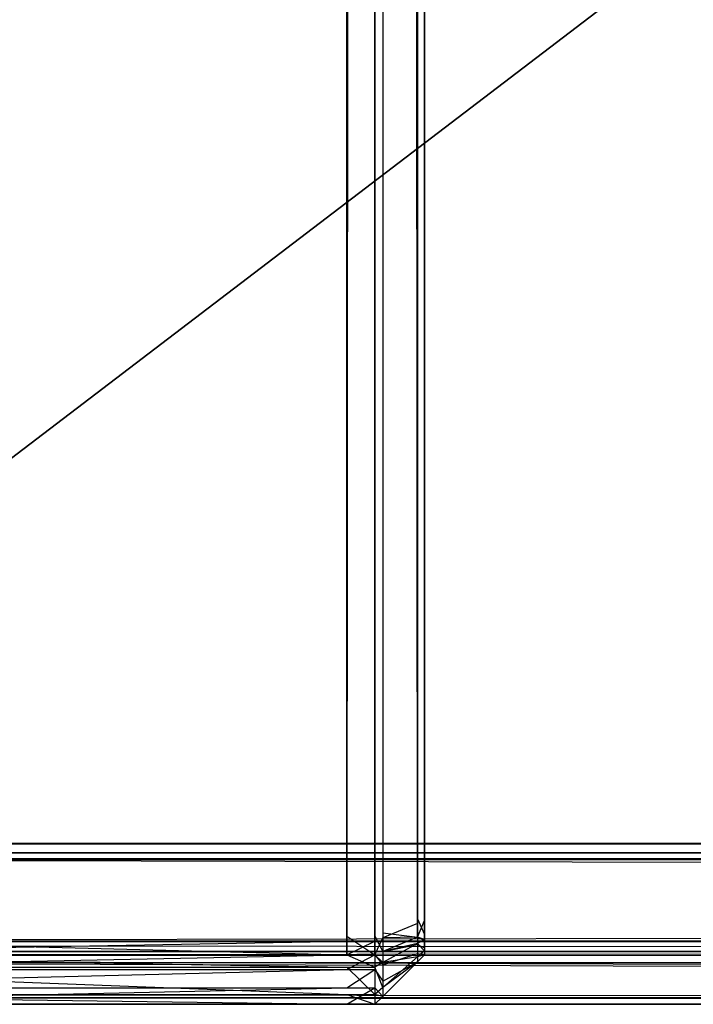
# Model space of a CAD drawing. Extents: x 0 to 0.8, y -0.501 to 0.
# Tile 4 of 111: x 0.00681 to 0.01362, y -0.50126 to -0.49131. Entities that reach past the tile are written whole.
import ezdxf

# ---------------------------------------------------------------- set-up
doc = ezdxf.new("R2010")
doc.units = 0
for name, color, linetype in [('L35_KORPUS1_4___REPLACEMTFOREMP', 7, 'CONTINUOUS'), ('L39_KORPUS1_0___REPLACEMTFOREMP', 7, 'CONTINUOUS'), ('L3_ABDECKPL_0___REPLACEMTFOREMP', 7, 'CONTINUOUS')]:
    doc.layers.add(name, color=color, linetype=linetype)

msp = doc.modelspace()

# ---------------------------------------------------------------- linework, layer by layer
at = {"layer": 'L35_KORPUS1_4___REPLACEMTFOREMP', "color": 8}
for points, invisible_edges in [([(0.010115, -0.026105, 0.006887), (0.002746, -0.500622, 0.006887), (0.002746, -0.022502, 0.006887), (0.010115, -0.026105, 0.006887)], 13), ([(0.002746, -0.500574, 0.59039), (0.010115, -0.026159, 0.59039), (0.002746, -0.022557, 0.59039), (0.002746, -0.500574, 0.59039)], 13), ([(0.002746, -0.500622, 0.006887), (0.010115, -0.026105, 0.006887), (0.010115, -0.500622, 0.006887), (0.002746, -0.500622, 0.006887)], 14), ([(0.010115, -0.026159, 0.59039), (0.002746, -0.500574, 0.59039), (0.010115, -0.500574, 0.59039), (0.010115, -0.026159, 0.59039)], 14), ([(0.010399, -0.026105, 0.006887), (0.010115, -0.500622, 0.006887), (0.010115, -0.026105, 0.006887), (0.010399, -0.026105, 0.006887)], 13), ([(0.010115, -0.500622, 0.006887), (0.010399, -0.026105, 0.006887), (0.010399, -0.500622, 0.006887), (0.010115, -0.500622, 0.006887)], 14), ([(0.010115, -0.500574, 0.59039), (0.010399, -0.026159, 0.59039), (0.010115, -0.026159, 0.59039), (0.010115, -0.500574, 0.59039)], 13), ([(0.010399, -0.026159, 0.59039), (0.010115, -0.500574, 0.59039), (0.010399, -0.500574, 0.59039), (0.010399, -0.026159, 0.59039)], 14), ([(0.010479, -0.026138, 0.006967), (0.010399, -0.500622, 0.006887), (0.010399, -0.026105, 0.006887), (0.010479, -0.026138, 0.006967)], 13), ([(0.010399, -0.500622, 0.006887), (0.010479, -0.026138, 0.006967), (0.010479, -0.500589, 0.006967), (0.010399, -0.500622, 0.006887)], 14), ([(0.010479, -0.500541, 0.59031), (0.010399, -0.026159, 0.59039), (0.010399, -0.500574, 0.59039), (0.010479, -0.500541, 0.59031)], 13), ([(0.010399, -0.026159, 0.59039), (0.010479, -0.500541, 0.59031), (0.010479, -0.026192, 0.59031), (0.010399, -0.026159, 0.59039)], 14), ([(0.010479, -0.026138, 0.006967), (0.010828, -0.500444, 0.007316), (0.010479, -0.500589, 0.006967), (0.010479, -0.026138, 0.006967)], 13), ([(0.010828, -0.500444, 0.007316), (0.010479, -0.026138, 0.006967), (0.010828, -0.026282, 0.007316), (0.010828, -0.500444, 0.007316)], 14), ([(0.010828, -0.500397, 0.589961), (0.010479, -0.026192, 0.59031), (0.010479, -0.500541, 0.59031), (0.010828, -0.500397, 0.589961)], 13), ([(0.010479, -0.026192, 0.59031), (0.010828, -0.500397, 0.589961), (0.010828, -0.026337, 0.589961), (0.010479, -0.026192, 0.59031)], 14), ([(0.010899, -0.026312, 0.007387), (0.010828, -0.500444, 0.007316), (0.010828, -0.026282, 0.007316), (0.010899, -0.026312, 0.007387)], 13), ([(0.010828, -0.500444, 0.007316), (0.010899, -0.026312, 0.007387), (0.010899, -0.500415, 0.007387), (0.010828, -0.500444, 0.007316)], 14), ([(0.010899, -0.500367, 0.58989), (0.010828, -0.026337, 0.589961), (0.010828, -0.500397, 0.589961), (0.010899, -0.500367, 0.58989)], 13), ([(0.010828, -0.026337, 0.589961), (0.010899, -0.500367, 0.58989), (0.010899, -0.026366, 0.58989), (0.010828, -0.026337, 0.589961)], 14), ([(0.010899, -0.500415, 0.007387), (0.010899, -0.026312, 0.007606), (0.010899, -0.500415, 0.007606), (0.010899, -0.500415, 0.007387)], 13), ([(0.010899, -0.026312, 0.007606), (0.010899, -0.500415, 0.007387), (0.010899, -0.026312, 0.007387), (0.010899, -0.026312, 0.007606)], 14), ([(0.010899, -0.500367, 0.589671), (0.010899, -0.500415, 0.007606), (0.010899, -0.026312, 0.007606), (0.010899, -0.500367, 0.589671)], 13), ([(0.010899, -0.500367, 0.589671), (0.010899, -0.026312, 0.007606), (0.010899, -0.026366, 0.589671), (0.010899, -0.500367, 0.589671)], 10), ([(0.010899, -0.500367, 0.589671), (0.010899, -0.026366, 0.58989), (0.010899, -0.500367, 0.58989), (0.010899, -0.500367, 0.589671)], 13), ([(0.010899, -0.026366, 0.58989), (0.010899, -0.500367, 0.589671), (0.010899, -0.026366, 0.589671), (0.010899, -0.026366, 0.58989)], 14), ([(0.010479, -0.500541, 0.59031), (0.010828, -0.500584, 0.589961), (0.010828, -0.500397, 0.589961), (0.010479, -0.500541, 0.59031)], 14), ([(0.010828, -0.500584, 0.007316), (0.010479, -0.500589, 0.006967), (0.010828, -0.500444, 0.007316), (0.010828, -0.500584, 0.007316)], 14), ([(0.010828, -0.500397, 0.589961), (0.010899, -0.500555, 0.58989), (0.010899, -0.500367, 0.58989), (0.010828, -0.500397, 0.589961)], 14), ([(0.010899, -0.500555, 0.58989), (0.010828, -0.500397, 0.589961), (0.010828, -0.500584, 0.589961), (0.010899, -0.500555, 0.58989)], 13), ([(0.010899, -0.500415, 0.007387), (0.010828, -0.500584, 0.007316), (0.010828, -0.500444, 0.007316), (0.010899, -0.500415, 0.007387)], 13), ([(0.010828, -0.500584, 0.007316), (0.010899, -0.500415, 0.007387), (0.010899, -0.500555, 0.007387), (0.010828, -0.500584, 0.007316)], 14), ([(0.010899, -0.500464, 0.589671), (0.010899, -0.500367, 0.58989), (0.010899, -0.500555, 0.58989), (0.010899, -0.500464, 0.589671)], 13), ([(0.010899, -0.500367, 0.58989), (0.010899, -0.500464, 0.589671), (0.010899, -0.500367, 0.589671), (0.010899, -0.500367, 0.58989)], 14), ([(0.010899, -0.500464, 0.589671), (0.010899, -0.500464, 0.007606), (0.010899, -0.500367, 0.589671), (0.010899, -0.500464, 0.589671)], 13), ([(0.010899, -0.500367, 0.589671), (0.010899, -0.500464, 0.007606), (0.010899, -0.500415, 0.007606), (0.010899, -0.500367, 0.589671)], 10), ([(0.010899, -0.500415, 0.007387), (0.010899, -0.500464, 0.007606), (0.010899, -0.500555, 0.007387), (0.010899, -0.500415, 0.007387)], 13), ([(0.010899, -0.500464, 0.007606), (0.010899, -0.500415, 0.007387), (0.010899, -0.500415, 0.007606), (0.010899, -0.500464, 0.007606)], 14), ([(0.010399, -0.500574, 0.59039), (0.010479, -0.500729, 0.59031), (0.010479, -0.500541, 0.59031), (0.010399, -0.500574, 0.59039)], 14), ([(0.010828, -0.500584, 0.589961), (0.010479, -0.500541, 0.59031), (0.010479, -0.500729, 0.59031), (0.010828, -0.500584, 0.589961)], 13), ([(0.010899, -0.500484, 0.007626), (0.010899, -0.500555, 0.007387), (0.010899, -0.500464, 0.007606), (0.010899, -0.500484, 0.007626)], 14), ([(0.010899, -0.500555, 0.58989), (0.010899, -0.500487, 0.589648), (0.010899, -0.500464, 0.589671), (0.010899, -0.500555, 0.58989)], 14), ([(0.010899, -0.500487, 0.589648), (0.010899, -0.500484, 0.007626), (0.010899, -0.500464, 0.589671), (0.010899, -0.500487, 0.589648)], 13), ([(0.010899, -0.500464, 0.589671), (0.010899, -0.500484, 0.007626), (0.010899, -0.500464, 0.007606), (0.010899, -0.500464, 0.589671)], 10), ([(0.010899, -0.500555, 0.007387), (0.010899, -0.500484, 0.007626), (0.010899, -0.500606, 0.007438), (0.010899, -0.500555, 0.007387)], 13), ([(0.010899, -0.500527, 0.007669), (0.010899, -0.500606, 0.007438), (0.010899, -0.500484, 0.007626), (0.010899, -0.500527, 0.007669)], 14), ([(0.010899, -0.500516, 0.589619), (0.010899, -0.500527, 0.007669), (0.010899, -0.500484, 0.007626), (0.010899, -0.500516, 0.589619)], 13), ([(0.010899, -0.500516, 0.589619), (0.010899, -0.500484, 0.007626), (0.010899, -0.500487, 0.589648), (0.010899, -0.500516, 0.589619)], 10), ([(0.010899, -0.500616, 0.589829), (0.010899, -0.500516, 0.589619), (0.010899, -0.500487, 0.589648), (0.010899, -0.500616, 0.589829)], 14), ([(0.010899, -0.500487, 0.589648), (0.010899, -0.500555, 0.58989), (0.010899, -0.500616, 0.589829), (0.010899, -0.500487, 0.589648)], 13), ([(0.010899, -0.500692, 0.589753), (0.010899, -0.500543, 0.589592), (0.010899, -0.500516, 0.589619), (0.010899, -0.500692, 0.589753)], 14), ([(0.010899, -0.500516, 0.589619), (0.010899, -0.500616, 0.589829), (0.010899, -0.500692, 0.589753), (0.010899, -0.500516, 0.589619)], 13), ([(0.010899, -0.500543, 0.589448), (0.010899, -0.500516, 0.589619), (0.010899, -0.500543, 0.589592), (0.010899, -0.500543, 0.589448)], 13), ([(0.010899, -0.500516, 0.589619), (0.010899, -0.500543, 0.589448), (0.010899, -0.500543, 0.007813), (0.010899, -0.500516, 0.589619)], 10), ([(0.010899, -0.500516, 0.589619), (0.010899, -0.500543, 0.007813), (0.010899, -0.500543, 0.007685), (0.010899, -0.500516, 0.589619)], 13), ([(0.010899, -0.500516, 0.589619), (0.010899, -0.500543, 0.007685), (0.010899, -0.500527, 0.007669), (0.010899, -0.500516, 0.589619)], 10), ([(0.010899, -0.500606, 0.007438), (0.010899, -0.500527, 0.007669), (0.010899, -0.50072, 0.007553), (0.010899, -0.500606, 0.007438)], 13), ([(0.010899, -0.500543, 0.007685), (0.010899, -0.50072, 0.007553), (0.010899, -0.500527, 0.007669), (0.010899, -0.500543, 0.007685)], 14), ([(0.010899, -0.500543, 0.589592), (0.010899, -0.500692, 0.589753), (0.010899, -0.500762, 0.589683), (0.010899, -0.500543, 0.589592)], 13), ([(0.010899, -0.500762, 0.007595), (0.010899, -0.500543, 0.007813), (0.010899, -0.500762, 0.007813), (0.010899, -0.500762, 0.007595)], 13), ([(0.010899, -0.500543, 0.007813), (0.010899, -0.500762, 0.007595), (0.010899, -0.500543, 0.007685), (0.010899, -0.500543, 0.007813)], 14), ([(0.010899, -0.500762, 0.589448), (0.010899, -0.500543, 0.589592), (0.010899, -0.500762, 0.589683), (0.010899, -0.500762, 0.589448)], 13), ([(0.010899, -0.500543, 0.589592), (0.010899, -0.500762, 0.589448), (0.010899, -0.500543, 0.589448), (0.010899, -0.500543, 0.589592)], 14), ([(0.010899, -0.50072, 0.007553), (0.010899, -0.500543, 0.007685), (0.010899, -0.500762, 0.007595), (0.010899, -0.50072, 0.007553)], 13), ([(0.010899, -0.500762, 0.007813), (0.010899, -0.500543, 0.589448), (0.010899, -0.500762, 0.589448), (0.010899, -0.500762, 0.007813)], 13), ([(0.010899, -0.500543, 0.589448), (0.010899, -0.500762, 0.007813), (0.010899, -0.500543, 0.007813), (0.010899, -0.500543, 0.589448)], 14), ([(0.010115, -0.500762, 0.59039), (0.002746, -0.500574, 0.59039), (0.002746, -0.500762, 0.59039), (0.010115, -0.500762, 0.59039)], 13), ([(0.002746, -0.500574, 0.59039), (0.010115, -0.500762, 0.59039), (0.010115, -0.500574, 0.59039), (0.002746, -0.500574, 0.59039)], 14), ([(0.010115, -0.500622, 0.006887), (0.002746, -0.500762, 0.006887), (0.002746, -0.500622, 0.006887), (0.010115, -0.500622, 0.006887)], 13), ([(0.002746, -0.500762, 0.006887), (0.010115, -0.500622, 0.006887), (0.010115, -0.500762, 0.006887), (0.002746, -0.500762, 0.006887)], 14), ([(0.010399, -0.500762, 0.59039), (0.010115, -0.500574, 0.59039), (0.010115, -0.500762, 0.59039), (0.010399, -0.500762, 0.59039)], 13), ([(0.010115, -0.500574, 0.59039), (0.010399, -0.500762, 0.59039), (0.010399, -0.500574, 0.59039), (0.010115, -0.500574, 0.59039)], 14), ([(0.010399, -0.500622, 0.006887), (0.010115, -0.500762, 0.006887), (0.010115, -0.500622, 0.006887), (0.010399, -0.500622, 0.006887)], 13), ([(0.010115, -0.500762, 0.006887), (0.010399, -0.500622, 0.006887), (0.010399, -0.500762, 0.006887), (0.010115, -0.500762, 0.006887)], 14), ([(0.010479, -0.500729, 0.59031), (0.010399, -0.500574, 0.59039), (0.010399, -0.500762, 0.59039), (0.010479, -0.500729, 0.59031)], 13), ([(0.010479, -0.500589, 0.006967), (0.010399, -0.500762, 0.006887), (0.010399, -0.500622, 0.006887), (0.010479, -0.500589, 0.006967)], 13), ([(0.010399, -0.500762, 0.006887), (0.010479, -0.500589, 0.006967), (0.010479, -0.500729, 0.006967), (0.010399, -0.500762, 0.006887)], 14), ([(0.010828, -0.500646, 0.007377), (0.010479, -0.500729, 0.006967), (0.010828, -0.500584, 0.007316), (0.010828, -0.500646, 0.007377)], 14), ([(0.010479, -0.500729, 0.59031), (0.010828, -0.500658, 0.589888), (0.010828, -0.500584, 0.589961), (0.010479, -0.500729, 0.59031)], 14), ([(0.010479, -0.500589, 0.006967), (0.010828, -0.500584, 0.007316), (0.010479, -0.500729, 0.006967), (0.010479, -0.500589, 0.006967)], 13), ([(0.010479, -0.500729, 0.006967), (0.010828, -0.500646, 0.007377), (0.010479, -0.50084, 0.007079), (0.010479, -0.500729, 0.006967)], 13), ([(0.010828, -0.500783, 0.007515), (0.010479, -0.50084, 0.007079), (0.010828, -0.500646, 0.007377), (0.010828, -0.500783, 0.007515)], 14), ([(0.010899, -0.500606, 0.007438), (0.010828, -0.500584, 0.007316), (0.010899, -0.500555, 0.007387), (0.010899, -0.500606, 0.007438)], 14), ([(0.010828, -0.500584, 0.589961), (0.010899, -0.500616, 0.589829), (0.010899, -0.500555, 0.58989), (0.010828, -0.500584, 0.589961)], 14), ([(0.010828, -0.500584, 0.007316), (0.010899, -0.500606, 0.007438), (0.010828, -0.500646, 0.007377), (0.010828, -0.500584, 0.007316)], 13), ([(0.010899, -0.500616, 0.589829), (0.010828, -0.500584, 0.589961), (0.010828, -0.500658, 0.589888), (0.010899, -0.500616, 0.589829)], 13), ([(0.010899, -0.50072, 0.007553), (0.010828, -0.500646, 0.007377), (0.010899, -0.500606, 0.007438), (0.010899, -0.50072, 0.007553)], 14), ([(0.010828, -0.500658, 0.589888), (0.010899, -0.500692, 0.589753), (0.010899, -0.500616, 0.589829), (0.010828, -0.500658, 0.589888)], 14), ([(0.010828, -0.500646, 0.007377), (0.010899, -0.50072, 0.007553), (0.010828, -0.500783, 0.007515), (0.010828, -0.500646, 0.007377)], 13), ([(0.010479, -0.50084, 0.007079), (0.010399, -0.500762, 0.006887), (0.010479, -0.500729, 0.006967), (0.010479, -0.50084, 0.007079)], 14), ([(0.010399, -0.500762, 0.59039), (0.010479, -0.500863, 0.590176), (0.010479, -0.500729, 0.59031), (0.010399, -0.500762, 0.59039)], 14), ([(0.010479, -0.500863, 0.590176), (0.010828, -0.500749, 0.589796), (0.010828, -0.500658, 0.589888), (0.010479, -0.500863, 0.590176)], 14), ([(0.010828, -0.500658, 0.589888), (0.010479, -0.500729, 0.59031), (0.010479, -0.500863, 0.590176), (0.010828, -0.500658, 0.589888)], 13), ([(0.010899, -0.500692, 0.589753), (0.010828, -0.500658, 0.589888), (0.010828, -0.500749, 0.589796), (0.010899, -0.500692, 0.589753)], 13), ([(0.010828, -0.500749, 0.589796), (0.010899, -0.500762, 0.589683), (0.010899, -0.500692, 0.589753), (0.010828, -0.500749, 0.589796)], 14), ([(0.010899, -0.500762, 0.007595), (0.010828, -0.500783, 0.007515), (0.010899, -0.50072, 0.007553), (0.010899, -0.500762, 0.007595)], 14), ([(0.010115, -0.500885, 0.007011), (0.002746, -0.500762, 0.006887), (0.010115, -0.500762, 0.006887), (0.010115, -0.500885, 0.007011)], 13), ([(0.002746, -0.500762, 0.006887), (0.010115, -0.500885, 0.007011), (0.002746, -0.500885, 0.007011), (0.002746, -0.500762, 0.006887)], 14), ([(0.010115, -0.500762, 0.59039), (0.002746, -0.50091, 0.590242), (0.010115, -0.50091, 0.590242), (0.010115, -0.500762, 0.59039)], 13), ([(0.002746, -0.50091, 0.590242), (0.010115, -0.500762, 0.59039), (0.002746, -0.500762, 0.59039), (0.002746, -0.50091, 0.590242)], 14), ([(0.010399, -0.500885, 0.007011), (0.010115, -0.500762, 0.006887), (0.010399, -0.500762, 0.006887), (0.010399, -0.500885, 0.007011)], 13), ([(0.010115, -0.500762, 0.006887), (0.010399, -0.500885, 0.007011), (0.010115, -0.500885, 0.007011), (0.010115, -0.500762, 0.006887)], 14), ([(0.010399, -0.500762, 0.59039), (0.010115, -0.50091, 0.590242), (0.010399, -0.50091, 0.590242), (0.010399, -0.500762, 0.59039)], 13), ([(0.010115, -0.50091, 0.590242), (0.010399, -0.500762, 0.59039), (0.010115, -0.500762, 0.59039), (0.010115, -0.50091, 0.590242)], 14), ([(0.010399, -0.500762, 0.006887), (0.010479, -0.50084, 0.007079), (0.010399, -0.500885, 0.007011), (0.010399, -0.500762, 0.006887)], 13), ([(0.010479, -0.500863, 0.590176), (0.010399, -0.500762, 0.59039), (0.010399, -0.50091, 0.590242), (0.010479, -0.500863, 0.590176)], 13), ([(0.010479, -0.501091, 0.00733), (0.010399, -0.500885, 0.007011), (0.010479, -0.50084, 0.007079), (0.010479, -0.501091, 0.00733)], 14), ([(0.010479, -0.501029, 0.590009), (0.010828, -0.500833, 0.589712), (0.010828, -0.500749, 0.589796), (0.010479, -0.501029, 0.590009)], 14), ([(0.010828, -0.500749, 0.589796), (0.010479, -0.500863, 0.590176), (0.010479, -0.501029, 0.590009), (0.010828, -0.500749, 0.589796)], 13), ([(0.010479, -0.50084, 0.007079), (0.010828, -0.500783, 0.007515), (0.010479, -0.501091, 0.00733), (0.010479, -0.50084, 0.007079)], 13), ([(0.010828, -0.500833, 0.007565), (0.010479, -0.501091, 0.00733), (0.010828, -0.500783, 0.007515), (0.010828, -0.500833, 0.007565)], 14), ([(0.010828, -0.500833, 0.589712), (0.010479, -0.501029, 0.590009), (0.010479, -0.501182, 0.589857), (0.010828, -0.500833, 0.589712)], 13), ([(0.010828, -0.500833, 0.007784), (0.010479, -0.501182, 0.589622), (0.010479, -0.501182, 0.00764), (0.010828, -0.500833, 0.007784)], 13), ([(0.010479, -0.501182, 0.589622), (0.010828, -0.500833, 0.007784), (0.010828, -0.500833, 0.589478), (0.010479, -0.501182, 0.589622)], 14), ([(0.010479, -0.501091, 0.00733), (0.010828, -0.500833, 0.007565), (0.010479, -0.501182, 0.007421), (0.010479, -0.501091, 0.00733)], 13), ([(0.010828, -0.500833, 0.589712), (0.010479, -0.501182, 0.589622), (0.010828, -0.500833, 0.589478), (0.010828, -0.500833, 0.589712)], 13), ([(0.010479, -0.501182, 0.589622), (0.010828, -0.500833, 0.589712), (0.010479, -0.501182, 0.589857), (0.010479, -0.501182, 0.589622)], 14), ([(0.010828, -0.500833, 0.007565), (0.010479, -0.501182, 0.00764), (0.010479, -0.501182, 0.007421), (0.010828, -0.500833, 0.007565)], 13), ([(0.010479, -0.501182, 0.00764), (0.010828, -0.500833, 0.007565), (0.010828, -0.500833, 0.007784), (0.010479, -0.501182, 0.00764)], 14), ([(0.010899, -0.500762, 0.589683), (0.010828, -0.500749, 0.589796), (0.010828, -0.500833, 0.589712), (0.010899, -0.500762, 0.589683)], 13), ([(0.010899, -0.500762, 0.007595), (0.010828, -0.500833, 0.007784), (0.010828, -0.500833, 0.007565), (0.010899, -0.500762, 0.007595)], 13), ([(0.010828, -0.500833, 0.007784), (0.010899, -0.500762, 0.007595), (0.010899, -0.500762, 0.007813), (0.010828, -0.500833, 0.007784)], 14), ([(0.010899, -0.500762, 0.589683), (0.010828, -0.500833, 0.589478), (0.010899, -0.500762, 0.589448), (0.010899, -0.500762, 0.589683)], 13), ([(0.010828, -0.500833, 0.589478), (0.010899, -0.500762, 0.589683), (0.010828, -0.500833, 0.589712), (0.010828, -0.500833, 0.589478)], 14), ([(0.010828, -0.500783, 0.007515), (0.010899, -0.500762, 0.007595), (0.010828, -0.500833, 0.007565), (0.010828, -0.500783, 0.007515)], 13), ([(0.010899, -0.500762, 0.007813), (0.010828, -0.500833, 0.589478), (0.010828, -0.500833, 0.007784), (0.010899, -0.500762, 0.007813)], 13), ([(0.010828, -0.500833, 0.589478), (0.010899, -0.500762, 0.007813), (0.010899, -0.500762, 0.589448), (0.010828, -0.500833, 0.589478)], 14), ([(0.010115, -0.501162, 0.007287), (0.002746, -0.500885, 0.007011), (0.010115, -0.500885, 0.007011), (0.010115, -0.501162, 0.007287)], 13), ([(0.002746, -0.500885, 0.007011), (0.010115, -0.501162, 0.007287), (0.002746, -0.501162, 0.007287), (0.002746, -0.500885, 0.007011)], 14), ([(0.010115, -0.50091, 0.590242), (0.002746, -0.501094, 0.590058), (0.010115, -0.501094, 0.590058), (0.010115, -0.50091, 0.590242)], 13), ([(0.002746, -0.501094, 0.590058), (0.010115, -0.50091, 0.590242), (0.002746, -0.50091, 0.590242), (0.002746, -0.501094, 0.590058)], 14), ([(0.010399, -0.501162, 0.007287), (0.010115, -0.500885, 0.007011), (0.010399, -0.500885, 0.007011), (0.010399, -0.501162, 0.007287)], 13), ([(0.010115, -0.500885, 0.007011), (0.010399, -0.501162, 0.007287), (0.010115, -0.501162, 0.007287), (0.010115, -0.500885, 0.007011)], 14), ([(0.010399, -0.50091, 0.590242), (0.010115, -0.501094, 0.590058), (0.010399, -0.501094, 0.590058), (0.010399, -0.50091, 0.590242)], 13), ([(0.010115, -0.501094, 0.590058), (0.010399, -0.50091, 0.590242), (0.010115, -0.50091, 0.590242), (0.010115, -0.501094, 0.590058)], 14), ([(0.010399, -0.50091, 0.590242), (0.010479, -0.501029, 0.590009), (0.010479, -0.500863, 0.590176), (0.010399, -0.50091, 0.590242)], 14), ([(0.010399, -0.500885, 0.007011), (0.010479, -0.501091, 0.00733), (0.010399, -0.501162, 0.007287), (0.010399, -0.500885, 0.007011)], 13), ([(0.010479, -0.501029, 0.590009), (0.010399, -0.50091, 0.590242), (0.010399, -0.501094, 0.590058), (0.010479, -0.501029, 0.590009)], 13), ([(0.010399, -0.501094, 0.590058), (0.010479, -0.501182, 0.589857), (0.010479, -0.501029, 0.590009), (0.010399, -0.501094, 0.590058)], 14), ([(0.010115, -0.501094, 0.590058), (0.002746, -0.501262, 0.58989), (0.010115, -0.501262, 0.58989), (0.010115, -0.501094, 0.590058)], 13), ([(0.002746, -0.501262, 0.58989), (0.010115, -0.501094, 0.590058), (0.002746, -0.501094, 0.590058), (0.002746, -0.501262, 0.58989)], 14), ([(0.010399, -0.501094, 0.590058), (0.010115, -0.501262, 0.58989), (0.010399, -0.501262, 0.58989), (0.010399, -0.501094, 0.590058)], 13), ([(0.010115, -0.501262, 0.58989), (0.010399, -0.501094, 0.590058), (0.010115, -0.501094, 0.590058), (0.010115, -0.501262, 0.58989)], 14), ([(0.010479, -0.501182, 0.007421), (0.010399, -0.501162, 0.007287), (0.010479, -0.501091, 0.00733), (0.010479, -0.501182, 0.007421)], 14), ([(0.010479, -0.501182, 0.589857), (0.010399, -0.501094, 0.590058), (0.010399, -0.501262, 0.58989), (0.010479, -0.501182, 0.589857)], 13), ([(0.010115, -0.501262, 0.007387), (0.002746, -0.501162, 0.007287), (0.010115, -0.501162, 0.007287), (0.010115, -0.501262, 0.007387)], 13), ([(0.002746, -0.501162, 0.007287), (0.010115, -0.501262, 0.007387), (0.002746, -0.501262, 0.007387), (0.002746, -0.501162, 0.007287)], 14), ([(0.010399, -0.501262, 0.007387), (0.010115, -0.501162, 0.007287), (0.010399, -0.501162, 0.007287), (0.010399, -0.501262, 0.007387)], 13), ([(0.010115, -0.501162, 0.007287), (0.010399, -0.501262, 0.007387), (0.010115, -0.501262, 0.007387), (0.010115, -0.501162, 0.007287)], 14), ([(0.010399, -0.501162, 0.007287), (0.010479, -0.501182, 0.007421), (0.010399, -0.501262, 0.007387), (0.010399, -0.501162, 0.007287)], 13), ([(0.010479, -0.501182, 0.007421), (0.010399, -0.501262, 0.007606), (0.010399, -0.501262, 0.007387), (0.010479, -0.501182, 0.007421)], 13), ([(0.010399, -0.501262, 0.007606), (0.010479, -0.501182, 0.007421), (0.010479, -0.501182, 0.00764), (0.010399, -0.501262, 0.007606)], 14), ([(0.010479, -0.501182, 0.589857), (0.010399, -0.501262, 0.589655), (0.010479, -0.501182, 0.589622), (0.010479, -0.501182, 0.589857)], 13), ([(0.010399, -0.501262, 0.589655), (0.010479, -0.501182, 0.589857), (0.010399, -0.501262, 0.58989), (0.010399, -0.501262, 0.589655)], 14), ([(0.010479, -0.501182, 0.00764), (0.010399, -0.501262, 0.589655), (0.010399, -0.501262, 0.007606), (0.010479, -0.501182, 0.00764)], 13), ([(0.010399, -0.501262, 0.589655), (0.010479, -0.501182, 0.00764), (0.010479, -0.501182, 0.589622), (0.010399, -0.501262, 0.589655)], 14), ([(0.010115, -0.501262, 0.58989), (0.002746, -0.501262, 0.589655), (0.010115, -0.501262, 0.589655), (0.010115, -0.501262, 0.58989)], 13), ([(0.002746, -0.501262, 0.589655), (0.010115, -0.501262, 0.58989), (0.002746, -0.501262, 0.58989), (0.002746, -0.501262, 0.589655)], 14), ([(0.010115, -0.501262, 0.589655), (0.002746, -0.501262, 0.007606), (0.010115, -0.501262, 0.007606), (0.010115, -0.501262, 0.589655)], 13), ([(0.002746, -0.501262, 0.007606), (0.010115, -0.501262, 0.589655), (0.002746, -0.501262, 0.589655), (0.002746, -0.501262, 0.007606)], 14), ([(0.010115, -0.501262, 0.007606), (0.002746, -0.501262, 0.007387), (0.010115, -0.501262, 0.007387), (0.010115, -0.501262, 0.007606)], 13), ([(0.002746, -0.501262, 0.007387), (0.010115, -0.501262, 0.007606), (0.002746, -0.501262, 0.007606), (0.002746, -0.501262, 0.007387)], 14), ([(0.010399, -0.501262, 0.58989), (0.010115, -0.501262, 0.589655), (0.010399, -0.501262, 0.589655), (0.010399, -0.501262, 0.58989)], 13), ([(0.010115, -0.501262, 0.589655), (0.010399, -0.501262, 0.58989), (0.010115, -0.501262, 0.58989), (0.010115, -0.501262, 0.589655)], 14), ([(0.010399, -0.501262, 0.589655), (0.010115, -0.501262, 0.007606), (0.010399, -0.501262, 0.007606), (0.010399, -0.501262, 0.589655)], 13), ([(0.010115, -0.501262, 0.007606), (0.010399, -0.501262, 0.589655), (0.010115, -0.501262, 0.589655), (0.010115, -0.501262, 0.007606)], 14), ([(0.010399, -0.501262, 0.007606), (0.010115, -0.501262, 0.007387), (0.010399, -0.501262, 0.007387), (0.010399, -0.501262, 0.007606)], 13), ([(0.010115, -0.501262, 0.007387), (0.010399, -0.501262, 0.007606), (0.010115, -0.501262, 0.007606), (0.010115, -0.501262, 0.007387)], 14)]:
    msp.add_3dface(points, dxfattribs=dict(at, invisible_edges=invisible_edges))
at = {"layer": 'L39_KORPUS1_0___REPLACEMTFOREMP', "color": 8}
for points, invisible_edges in [([(0.002909, -0.500668), (0.002912, -0.003856), (0.1, -0.500668), (0.002909, -0.500668)], 15), ([(0.002912, -0.003857, 0.00769), (0.002909, -0.500666, 0.00769), (0.1, -0.500666, 0.00769), (0.002912, -0.003857, 0.00769)], 15), ([(0.1, -0.500668), (0.002912, -0.003856), (0.1, -0.003856), (0.1, -0.500668)], 15), ([(0.002912, -0.003857, 0.00769), (0.1, -0.500666, 0.00769), (0.1, -0.003857, 0.00769), (0.002912, -0.003857, 0.00769)], 15), ([(0.1, -0.500762, 0.00769), (0.002909, -0.500666, 0.00769), (0.002909, -0.500762, 0.00769), (0.1, -0.500762, 0.00769)], 13), ([(0.002909, -0.500666, 0.00769), (0.1, -0.500762, 0.00769), (0.1, -0.500666, 0.00769), (0.002909, -0.500666, 0.00769)], 14), ([(0.1, -0.500668), (0.002909, -0.500762), (0.002909, -0.500668), (0.1, -0.500668)], 13), ([(0.002909, -0.500762), (0.1, -0.500668), (0.1, -0.500762), (0.002909, -0.500762)], 14), ([(0.002876, -0.500841, 0.000079), (0.1, -0.501198, 0.000436), (0.002728, -0.501198, 0.000436), (0.002876, -0.500841, 0.000079)], 13), ([(0.1, -0.501163, 0.007289), (0.002886, -0.500819, 0.007633), (0.002743, -0.501163, 0.007289), (0.1, -0.501163, 0.007289)], 13), ([(0.002909, -0.500762), (0.1, -0.500841, 0.00008), (0.002876, -0.500841, 0.000079), (0.002909, -0.500762)], 13), ([(0.1, -0.501198, 0.000436), (0.002876, -0.500841, 0.000079), (0.1, -0.500841, 0.00008), (0.1, -0.501198, 0.000436)], 14), ([(0.1, -0.500819, 0.007633), (0.002909, -0.500762, 0.00769), (0.002886, -0.500819, 0.007633), (0.1, -0.500819, 0.007633)], 13), ([(0.002886, -0.500819, 0.007633), (0.1, -0.501163, 0.007289), (0.1, -0.500819, 0.007633), (0.002886, -0.500819, 0.007633)], 14), ([(0.1, -0.500841, 0.00008), (0.002909, -0.500762), (0.1, -0.500762), (0.1, -0.500841, 0.00008)], 14), ([(0.002909, -0.500762, 0.00769), (0.1, -0.500819, 0.007633), (0.1, -0.500762, 0.00769), (0.002909, -0.500762, 0.00769)], 14), ([(0.1, -0.501262, 0.00719), (0.002743, -0.501163, 0.007289), (0.002702, -0.501262, 0.00719), (0.1, -0.501262, 0.00719)], 13), ([(0.002728, -0.501198, 0.000436), (0.1, -0.501262, 0.0005), (0.002702, -0.501262, 0.0005), (0.002728, -0.501198, 0.000436)], 13), ([(0.1, -0.501262, 0.0005), (0.002728, -0.501198, 0.000436), (0.1, -0.501198, 0.000436), (0.1, -0.501262, 0.0005)], 14), ([(0.002743, -0.501163, 0.007289), (0.1, -0.501262, 0.00719), (0.1, -0.501163, 0.007289), (0.002743, -0.501163, 0.007289)], 14), ([(0.1, -0.501262, 0.0005), (0.002702, -0.501262, 0.000565), (0.002702, -0.501262, 0.0005), (0.1, -0.501262, 0.0005)], 13), ([(0.002702, -0.501262, 0.000565), (0.1, -0.501262, 0.0005), (0.1, -0.501262, 0.000565), (0.002702, -0.501262, 0.000565)], 14), ([(0.1, -0.501262, 0.000565), (0.002702, -0.501262, 0.007018), (0.002702, -0.501262, 0.000565), (0.1, -0.501262, 0.000565)], 13), ([(0.002702, -0.501262, 0.007018), (0.1, -0.501262, 0.000565), (0.1, -0.501262, 0.007018), (0.002702, -0.501262, 0.007018)], 14), ([(0.1, -0.501262, 0.007018), (0.002702, -0.501262, 0.00719), (0.002702, -0.501262, 0.007018), (0.1, -0.501262, 0.007018)], 13), ([(0.002702, -0.501262, 0.00719), (0.1, -0.501262, 0.007018), (0.1, -0.501262, 0.00719), (0.002702, -0.501262, 0.00719)], 14)]:
    msp.add_3dface(points, dxfattribs=dict(at, invisible_edges=invisible_edges))
at = {"layer": 'L3_ABDECKPL_0___REPLACEMTFOREMP', "color": 39}
for points, invisible_edges in [([(0.001665, -0.00109, 0.603216), (0.001616, -0.499638, 0.603216), (0.23835, -0.319009, 0.603216), (0.001665, -0.00109, 0.603216)], 13), ([(0.001616, -0.499635, 0.591216), (0.001665, -0.001093, 0.591216), (0.238347, -0.31901, 0.591216), (0.001616, -0.499635, 0.591216)], 13), ([(0.23835, -0.319009, 0.603216), (0.001616, -0.499638, 0.603216), (0.4, -0.499638, 0.603216), (0.23835, -0.319009, 0.603216)], 10), ([(0.001616, -0.499635, 0.591216), (0.238347, -0.31901, 0.591216), (0.4, -0.499635, 0.591216), (0.001616, -0.499635, 0.591216)], 10), ([(0.4, -0.499635, 0.591216), (0.001616, -0.499728, 0.591216), (0.001616, -0.499635, 0.591216), (0.4, -0.499635, 0.591216)], 13), ([(0.001616, -0.499728, 0.591216), (0.4, -0.499635, 0.591216), (0.4, -0.499728, 0.591216), (0.001616, -0.499728, 0.591216)], 14), ([(0.4, -0.499728, 0.603216), (0.001616, -0.499638, 0.603216), (0.001616, -0.499728, 0.603216), (0.4, -0.499728, 0.603216)], 13), ([(0.001616, -0.499638, 0.603216), (0.4, -0.499728, 0.603216), (0.4, -0.499638, 0.603216), (0.001616, -0.499638, 0.603216)], 14), ([(0.001616, -0.499728, 0.591216), (0.4, -0.499798, 0.591287), (0.001587, -0.499798, 0.591287), (0.001616, -0.499728, 0.591216)], 14), ([(0.4, -0.499728, 0.603216), (0.001591, -0.499788, 0.603156), (0.4, -0.499788, 0.603156), (0.4, -0.499728, 0.603216)], 13), ([(0.001591, -0.499788, 0.603156), (0.4, -0.499728, 0.603216), (0.001616, -0.499728, 0.603216), (0.001591, -0.499788, 0.603156)], 14), ([(0.4, -0.499798, 0.591287), (0.001616, -0.499728, 0.591216), (0.4, -0.499728, 0.591216), (0.4, -0.499798, 0.591287)], 13), ([(0.001587, -0.499798, 0.591287), (0.4, -0.500626, 0.592115), (0.001244, -0.500626, 0.592115), (0.001587, -0.499798, 0.591287)], 14), ([(0.4, -0.499788, 0.603156), (0.001247, -0.500619, 0.602325), (0.4, -0.500619, 0.602325), (0.4, -0.499788, 0.603156)], 13), ([(0.001247, -0.500619, 0.602325), (0.4, -0.499788, 0.603156), (0.001591, -0.499788, 0.603156), (0.001247, -0.500619, 0.602325)], 14), ([(0.4, -0.500626, 0.592115), (0.001587, -0.499798, 0.591287), (0.4, -0.499798, 0.591287), (0.4, -0.500626, 0.592115)], 13), ([(0.4, -0.500619, 0.602325), (0.001202, -0.500727, 0.602216), (0.4, -0.500727, 0.602216), (0.4, -0.500619, 0.602325)], 13), ([(0.001202, -0.500727, 0.602216), (0.4, -0.500619, 0.602325), (0.001247, -0.500619, 0.602325), (0.001202, -0.500727, 0.602216)], 14), ([(0.001244, -0.500626, 0.592115), (0.4, -0.500727, 0.592216), (0.001202, -0.500727, 0.592216), (0.001244, -0.500626, 0.592115)], 14), ([(0.4, -0.500727, 0.592216), (0.001244, -0.500626, 0.592115), (0.4, -0.500626, 0.592115), (0.4, -0.500727, 0.592216)], 13), ([(0.4, -0.500727, 0.592354), (0.001202, -0.500727, 0.592216), (0.4, -0.500727, 0.592216), (0.4, -0.500727, 0.592354)], 13), ([(0.001202, -0.500727, 0.592216), (0.4, -0.500727, 0.592354), (0.001202, -0.500727, 0.592354), (0.001202, -0.500727, 0.592216)], 14), ([(0.4, -0.500727, 0.602216), (0.001202, -0.500727, 0.602038), (0.4, -0.500727, 0.602038), (0.4, -0.500727, 0.602216)], 13), ([(0.001202, -0.500727, 0.602038), (0.4, -0.500727, 0.602216), (0.001202, -0.500727, 0.602216), (0.001202, -0.500727, 0.602038)], 14), ([(0.4, -0.500727, 0.602038), (0.001202, -0.500727, 0.592354), (0.4, -0.500727, 0.592354), (0.4, -0.500727, 0.602038)], 13), ([(0.001202, -0.500727, 0.592354), (0.4, -0.500727, 0.602038), (0.001202, -0.500727, 0.602038), (0.001202, -0.500727, 0.592354)], 14)]:
    msp.add_3dface(points, dxfattribs=dict(at, invisible_edges=invisible_edges))

doc.saveas('drawing.dxf')
